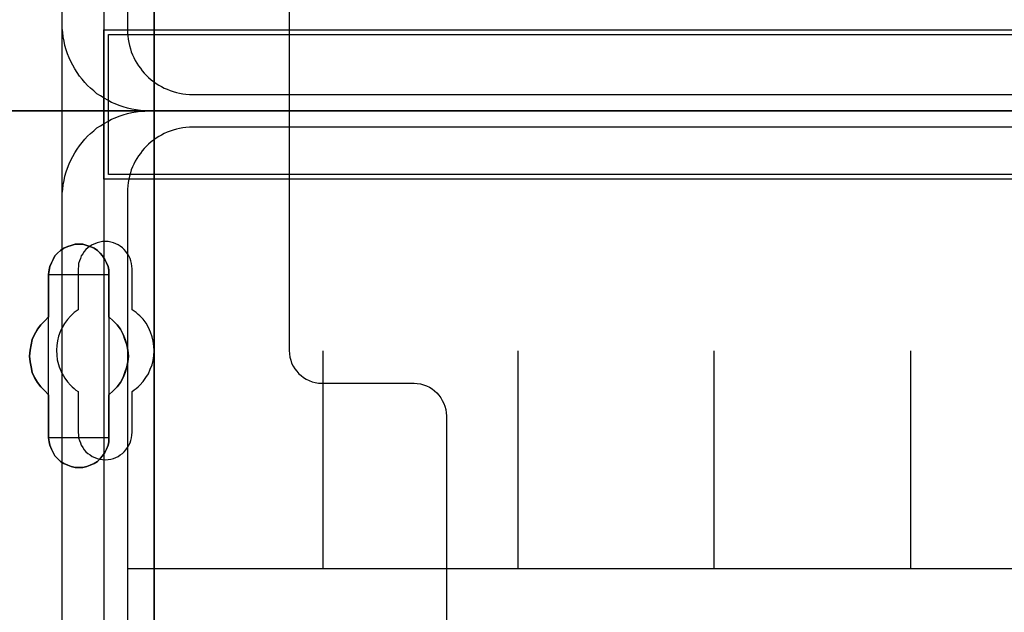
# Model space of a CAD drawing. Extents: x -635870 to -372006, y -44437 to 104716.
# Tile 7 of 246: x -619582 to -618678, y -36095 to -35551. Entities that reach past the tile are written whole.
import ezdxf

# ---------------------------------------------------------------- set-up
doc = ezdxf.new("R2010")
doc.units = 0
doc.header["$MEASUREMENT"] = 0
doc.layers.get('0').update_dxf_attribs({"color": 252})
for name, color, linetype in [('30', 7, 'Continuous'), ('5', 7, 'Continuous'), ('50', 7, 'Continuous')]:
    doc.layers.add(name, color=color, linetype=linetype)

# ---------------------------------------------------------------- blocks, each defined once
blk = doc.blocks.new('*U1009')
at = {"layer": '5', "color": 7}
for points in [[(74.60017, -390.859656), (74.60017, -415.622431), (74.548612, -415.879306), (74.497054, -416.187556), (74.342381, -416.444431), (74.13615, -416.649932), (73.929919, -416.855432), (73.67213, -417.009557), (73.362784, -417.060932), (73.104995, -417.112307), (63.876157, -417.112307), (63.979273, -417.163682), (64.082388, -417.369182), (64.185504, -417.626058), (64.288619, -418.037058), (64.391735, -418.961809), (64.443293, -420.09206), (64.443293, -743.189759)], [(64.444049, -743.189733), (64.444049, -420.09035), (64.392492, -418.960093), (64.289378, -418.035337), (64.186265, -417.624335), (64.083152, -417.367458), (63.980038, -417.161957), (63.876925, -417.110582), (62.330223, -416.853705), (62.330223, -416.853705), (52.689115, -416.853705), (51.19397, -417.110582), (51.090856, -417.161957), (50.987743, -417.367458), (50.88463, -417.624335), (50.781516, -418.035337), (50.626846, -418.960093), (50.626846, -420.09035), (50.626846, -498.745964), (50.626846, -523.251991), (50.626846, -648.761896)]]:
    blk.add_lwpolyline(points, dxfattribs=at)
for points in [[(64.441398, -743.18882), (64.441398, -420.092375), (64.441398, -743.18882)], [(56.14293, -598.10492), (56.503953, -597.95077), (56.813401, -597.848004), (57.174424, -597.745238), (57.535447, -597.745238), (57.89647, -597.745238), (58.257493, -597.848004), (58.566941, -597.95077), (58.927964, -598.10492), (59.237413, -598.310452), (59.495286, -598.567368), (59.701585, -598.824284), (59.907884, -599.132582), (60.062608, -599.440881), (60.217332, -599.800563), (60.268907, -600.108862), (60.268907, -600.519927), (60.268907, -604.425045), (60.681505, -604.784727), (61.042528, -605.144409), (61.351976, -605.555474), (61.60985, -606.017922), (61.764574, -606.48037), (61.919298, -606.994202), (62.022447, -607.45665), (62.074022, -608.021864), (62.022447, -608.535696), (61.919298, -608.998144), (61.764574, -609.511975), (61.60985, -609.974423), (61.351976, -610.436872), (61.042528, -610.847937), (60.681505, -611.207619), (60.268907, -611.567301), (60.268907, -615.523802), (60.268907, -615.883484), (60.217332, -616.191783), (60.062608, -616.551464), (59.907884, -616.859763), (59.701585, -617.168062), (59.495286, -617.424978), (59.237413, -617.681893), (58.927964, -617.887426), (58.566941, -618.041575), (58.257493, -618.144342), (57.89647, -618.247108), (57.535447, -618.247108), (57.174424, -618.247108), (56.813401, -618.144342), (56.503953, -618.041575), (56.14293, -617.887426), (55.833482, -617.681893), (55.575608, -617.424978), (55.317735, -617.168062), (55.163011, -616.859763), (55.008286, -616.551464), (54.853562, -616.191783), (54.801988, -615.883484), (54.750413, -615.523802), (54.750413, -611.567301), (54.38939, -611.207619), (54.028367, -610.847937), (53.718919, -610.436872), (53.461045, -609.974423), (53.254746, -609.511975), (53.151597, -608.998144), (53.048447, -608.535696), (52.996873, -608.021864), (53.048447, -607.45665), (53.151597, -606.994202), (53.254746, -606.48037), (53.461045, -606.017922), (53.718919, -605.555474), (54.028367, -605.144409), (54.38939, -604.784727), (54.750413, -604.425045), (54.750413, -600.519927), (54.801988, -600.108862), (54.853562, -599.800563), (55.008286, -599.440881), (55.163011, -599.132582), (55.317735, -598.824284), (55.575608, -598.567368), (55.833482, -598.310452), (56.14293, -598.10492)], [(56.14293, -598.10492), (55.833482, -598.310452), (55.575608, -598.567368), (55.317735, -598.824284), (55.163011, -599.132582), (55.008286, -599.440881), (54.853562, -599.800563), (54.801988, -600.108862), (54.750413, -600.519927), (54.750413, -604.425045), (54.38939, -604.784727), (54.028367, -605.144409), (53.718919, -605.555474), (53.461045, -606.017922), (53.254746, -606.48037), (53.151597, -606.994202), (53.048447, -607.45665), (52.996873, -608.021864), (53.048447, -608.535696), (53.151597, -608.998144), (53.254746, -609.511975), (53.461045, -609.974423), (53.718919, -610.436872), (54.028367, -610.847937), (54.38939, -611.207619), (54.750413, -611.567301), (54.750413, -615.523802), (54.801988, -615.883484), (54.853562, -616.191783), (55.008286, -616.551464), (55.163011, -616.859763), (55.317735, -617.168062), (55.575608, -617.424978), (55.833482, -617.681893), (56.14293, -617.887426), (56.503953, -618.041575), (56.813401, -618.144342), (57.174424, -618.247108), (57.535447, -618.247108), (57.89647, -618.247108), (58.257493, -618.144342), (58.566941, -618.041575), (58.927964, -617.887426), (59.237413, -617.681893), (59.495286, -617.424978), (59.701585, -617.168062), (59.907884, -616.859763), (60.062608, -616.551464), (60.217332, -616.191783), (60.268907, -615.883484), (60.268907, -615.523802), (60.268907, -611.567301), (60.681505, -611.207619), (61.042528, -610.847937), (61.351976, -610.436872), (61.60985, -609.974423), (61.764574, -609.511975), (61.919298, -608.998144), (62.022447, -608.535696), (62.074022, -608.021864), (62.022447, -607.45665), (61.919298, -606.994202), (61.764574, -606.48037), (61.60985, -606.017922), (61.351976, -605.555474), (61.042528, -605.144409), (60.681505, -604.784727), (60.268907, -604.425045), (60.268907, -600.519927), (60.268907, -600.108862), (60.217332, -599.800563), (60.062608, -599.440881), (59.907884, -599.132582), (59.701585, -598.824284), (59.495286, -598.567368), (59.237413, -598.310452), (58.927964, -598.10492), (58.566941, -597.95077), (58.257493, -597.848004), (57.89647, -597.745238), (57.535447, -597.745238), (57.174424, -597.745238), (56.813401, -597.848004), (56.503953, -597.95077), (56.14293, -598.10492)], [(56.14293, -598.10492), (55.833482, -598.310452), (55.575608, -598.567368), (55.317735, -598.824284), (55.163011, -599.132582), (55.008286, -599.440881), (54.853562, -599.800563), (54.801988, -600.108862), (54.750413, -600.519927), (54.750413, -604.425045), (54.38939, -604.784727), (54.028367, -605.144409), (53.718919, -605.555474), (53.461045, -606.017922), (53.254746, -606.48037), (53.151597, -606.994202), (53.048447, -607.45665), (52.996873, -608.021864), (53.048447, -608.535696), (53.151597, -608.998144), (53.254746, -609.511975), (53.461045, -609.974423), (53.718919, -610.436872), (54.028367, -610.847937), (54.38939, -611.207619), (54.750413, -611.567301), (54.750413, -615.523802), (54.801988, -615.883484), (54.853562, -616.191783), (55.008286, -616.551464), (55.163011, -616.859763), (55.317735, -617.168062), (55.575608, -617.424978), (55.833482, -617.681893), (56.14293, -617.887426), (56.503953, -618.041575), (56.813401, -618.144342), (57.174424, -618.247108), (57.535447, -618.247108), (57.89647, -618.247108), (58.257493, -618.144342), (58.566941, -618.041575), (58.927964, -617.887426), (59.237413, -617.681893), (59.495286, -617.424978), (59.701585, -617.168062), (59.907884, -616.859763), (60.062608, -616.551464), (60.217332, -616.191783), (60.268907, -615.883484), (60.268907, -615.523802), (60.268907, -611.567301), (60.681505, -611.207619), (61.042528, -610.847937), (61.351976, -610.436872), (61.60985, -609.974423), (61.764574, -609.511975), (61.919298, -608.998144), (62.022447, -608.535696), (62.074022, -608.021864), (62.022447, -607.45665), (61.919298, -606.994202), (61.764574, -606.48037), (61.60985, -606.017922), (61.351976, -605.555474), (61.042528, -605.144409), (60.681505, -604.784727), (60.268907, -604.425045), (60.268907, -600.519927), (60.268907, -600.108862), (60.217332, -599.800563), (60.062608, -599.440881), (59.907884, -599.132582), (59.701585, -598.824284), (59.495286, -598.567368), (59.237413, -598.310452), (58.927964, -598.10492), (58.566941, -597.95077), (58.257493, -597.848004), (57.89647, -597.745238), (57.535447, -597.745238), (57.174424, -597.745238), (56.813401, -597.848004), (56.503953, -597.95077), (56.14293, -598.10492)], [(60.268666, -600.523133), (60.268666, -600.111593), (60.217082, -599.802938), (60.062331, -599.44284), (59.90758, -599.134185), (59.701245, -598.82553), (59.49491, -598.568318), (59.236992, -598.311105), (58.927489, -598.105335), (58.566403, -597.951008), (58.256901, -597.848123), (57.895815, -597.745238), (57.534729, -597.745238), (57.173643, -597.745238), (56.812557, -597.848123), (56.503054, -597.951008), (56.141968, -598.105335), (55.832466, -598.311105), (55.574547, -598.568318), (55.316629, -598.82553), (55.161878, -599.134185), (55.007126, -599.44284), (54.852375, -599.802938), (54.800792, -600.111593), (54.749208, -600.523133), (60.268666, -600.523133)], [(54.749208, -600.520484), (54.749208, -604.426485), (54.749208, -600.520484)], [(60.266015, -604.426485), (60.266015, -600.520484), (60.266015, -604.426485)], [(54.751859, -604.423837), (54.390538, -604.783641), (54.029217, -605.143444), (53.719514, -605.554648), (53.461428, -606.017253), (53.254959, -606.479858), (53.151724, -606.993863), (53.04849, -607.456467), (52.996873, -608.021873), (53.04849, -608.535878), (53.151724, -608.998483), (53.254959, -609.512488), (53.461428, -609.975093), (53.719514, -610.437697), (54.029217, -610.848901), (54.390538, -611.208705), (54.751859, -611.568508), (54.751859, -604.423837)], [(60.266015, -611.568508), (60.679274, -611.208705), (61.040875, -610.848901), (61.350819, -610.437697), (61.609106, -609.975093), (61.764078, -609.512488), (61.91905, -608.998483), (62.022365, -608.535878), (62.074022, -608.021873), (62.022365, -607.456467), (61.91905, -606.993863), (61.764078, -606.479858), (61.609106, -606.017253), (61.350819, -605.554648), (61.040875, -605.143444), (60.679274, -604.783641), (60.266015, -604.423837), (60.266015, -611.568508)], [(54.749208, -611.56586), (54.749208, -615.522176), (54.749208, -611.56586)], [(60.266015, -615.522176), (60.266015, -611.56586), (60.266015, -615.522176)], [(54.749208, -615.522176), (54.800792, -615.882072), (54.852375, -616.190555), (55.007126, -616.550452), (55.161878, -616.858935), (55.316629, -617.167418), (55.574547, -617.424487), (55.832466, -617.681556), (56.141968, -617.887211), (56.503054, -618.041453), (56.812557, -618.14428), (57.173643, -618.247108), (57.534729, -618.247108), (57.895815, -618.247108), (58.256901, -618.14428), (58.566403, -618.041453), (58.927489, -617.887211), (59.236992, -617.681556), (59.49491, -617.424487), (59.701245, -617.167418), (59.90758, -616.858935), (60.062331, -616.550452), (60.217082, -616.190555), (60.268666, -615.882072), (60.268666, -615.522176), (54.749208, -615.522176)]]:
    blk.add_lwpolyline(points, close=True, dxfattribs=at)
at = {"layer": '50', "color": 7}
for points in [[(55.98194, -85.921426), (391.762235, -85.921426), (391.762235, -735.000783), (55.98194, -735.000783), (55.98194, -85.921426)], [(59.825943, -728.385739), (387.918232, -728.385739), (387.918232, -441.457538), (59.825943, -441.457538), (59.825943, -728.385739)], [(59.825943, -578.069586), (387.918232, -578.069586), (387.918232, -591.771043), (59.825943, -591.771043), (59.825943, -578.069586)]]:
    blk.add_lwpolyline(points, dxfattribs=at)
blk.add_lwpolyline([(60.239505, -578.482695), (387.507321, -578.482695), (387.507321, -591.357933), (60.239505, -591.357933), (60.239505, -578.482695)], close=True, dxfattribs=at)
blk = doc.blocks.new('*U1026')
at = {"layer": '50', "color": 7}
for points in [[(383.999821, -585.500256), (64.001505, -585.500256), (63.581505, -585.500256), (63.182504, -585.458221), (62.783504, -585.416187), (62.384503, -585.332117), (61.985503, -585.248048), (61.607503, -585.142961), (61.229502, -585.016856), (60.872502, -584.869735), (60.515502, -584.722613), (60.179501, -584.533457), (59.843501, -584.3443), (59.507501, -584.134127), (59.1925, -583.923953), (58.8985, -583.671744), (58.6045, -583.419536), (58.331499, -583.167327), (58.079499, -582.894101), (57.827499, -582.599858), (57.575499, -582.305615), (57.365498, -581.990354), (57.155498, -581.654076), (56.966498, -581.317798), (56.777498, -580.98152), (56.630498, -580.624224), (56.483498, -580.266929), (56.357497, -579.888616), (56.252497, -579.510303), (56.168497, -579.110973), (56.084497, -578.711643), (56.042497, -578.312313), (56.000497, -577.912983), (56.000497, -577.492635), (56.000497, -518.475839)], [(67.968952, -584.006707), (379.969373, -584.006707)], [(61.983887, -443.001103), (61.983887, -577.995737), (62.004887, -578.310997), (62.025887, -578.626258), (62.046887, -578.920501), (62.109888, -579.214745), (62.172889, -579.508988), (62.25689, -579.803231), (62.340891, -580.076457), (62.466892, -580.349683), (62.571893, -580.601892), (62.697894, -580.875118), (62.844896, -581.127326), (63.012898, -581.358517), (63.1809, -581.589709), (63.348902, -581.8209), (63.537904, -582.052091), (63.726906, -582.241247), (63.936908, -582.451421), (64.167911, -582.640578), (64.377913, -582.808717), (64.629916, -582.976856), (64.860918, -583.144995), (65.112921, -583.271099), (65.364924, -583.418221), (65.637927, -583.523308), (65.91093, -583.628394), (66.183933, -583.733481), (66.477936, -583.817551), (66.771939, -583.880603), (67.065942, -583.922638), (67.359946, -583.964673), (67.674949, -583.98569), (67.968952, -584.006707)]]:
    blk.add_lwpolyline(points, dxfattribs=at)
blk = doc.blocks.new('*U1027')
at = {"layer": '30', "color": 7}
blk.add_lwpolyline([(76.842584, -563.482996), (76.842584, -585.500256), (50.0136, -585.500256)], dxfattribs=at)
blk.add_lwpolyline([(76.842584, -563.482996), (76.842584, -585.500256), (50.0136, -585.500256)], dxfattribs=at)
blk = doc.blocks.new('*U1034')
at = {"layer": '50', "color": 7}
for points in [[(56.000497, -652.522025), (56.000497, -593.505229), (56.000497, -593.084881), (56.042497, -592.685551), (56.084497, -592.286221), (56.168497, -591.886891), (56.252497, -591.487561), (56.357497, -591.109248), (56.483498, -590.751952), (56.630498, -590.37364), (56.777498, -590.016344), (56.966498, -589.680066), (57.155498, -589.343788), (57.365498, -589.00751), (57.575499, -588.713267), (57.827499, -588.398006), (58.079499, -588.103763), (58.331499, -587.830537), (58.6045, -587.578328), (58.8985, -587.32612), (59.1925, -587.073911), (59.507501, -586.863738), (59.843501, -586.653564), (60.179501, -586.464407), (60.515502, -586.275251), (60.872502, -586.128129), (61.229502, -585.981008), (61.607503, -585.854903), (61.985503, -585.749817), (62.384503, -585.665747), (62.783504, -585.581677), (63.182504, -585.539643), (63.581505, -585.518625), (64.001505, -585.497608), (383.999821, -585.497608)], [(379.969373, -586.988509), (67.968952, -586.988509), (67.674949, -587.009526), (67.359946, -587.030544), (67.065942, -587.07258), (66.771939, -587.114615), (66.477936, -587.177668), (66.183933, -587.26174), (65.91093, -587.366828), (65.637927, -587.471917), (65.364924, -587.577006), (65.112921, -587.72413), (64.860918, -587.850237), (64.629916, -588.018379), (64.377913, -588.186521), (64.167911, -588.354663), (63.936908, -588.543823), (63.726906, -588.754), (63.537904, -588.94316), (63.348902, -589.174356), (63.1809, -589.405551), (63.012898, -589.636746), (62.844896, -589.867942), (62.697894, -590.120155), (62.571893, -590.393386), (62.466892, -590.645599), (62.340891, -590.91883), (62.25689, -591.19206), (62.172889, -591.486309), (62.109888, -591.780558), (62.046887, -592.074806), (62.025887, -592.369055), (62.004887, -592.684321), (61.983887, -592.999588), (61.983887, -727.996653)], [(379.969373, -586.988509), (67.968952, -586.988509), (67.674949, -587.009528), (67.359946, -587.030546), (67.065942, -587.072584), (66.771939, -587.114622), (66.477936, -587.177679), (66.183933, -587.261754), (65.91093, -587.366849), (65.637927, -587.471943), (65.364924, -587.577038), (65.112921, -587.72417), (64.860918, -587.850283), (64.629916, -588.018434), (64.377913, -588.186586), (64.167911, -588.354737), (63.936908, -588.543907), (63.726906, -588.754096), (63.537904, -588.943266), (63.348902, -589.174474), (63.1809, -589.405681), (63.012898, -589.636889), (62.844896, -589.868097), (62.697894, -590.120324), (62.571893, -590.393569), (62.466892, -590.645796), (62.340891, -590.919042), (62.25689, -591.192287), (62.172889, -591.486552), (62.109888, -591.780816), (62.046887, -592.075081), (62.025887, -592.369345), (62.004887, -592.684629), (61.983887, -592.999912), (61.983887, -627.512936), (386.017439, -627.512936)], [(379.969373, -586.988509), (67.968952, -586.988509), (67.674949, -587.009528), (67.359946, -587.030546), (67.065942, -587.072584), (66.771939, -587.114622), (66.477936, -587.177679), (66.183933, -587.261754), (65.91093, -587.366849), (65.637927, -587.471943), (65.364924, -587.577038), (65.112921, -587.72417), (64.860918, -587.850283), (64.629916, -588.018434), (64.377913, -588.186586), (64.167911, -588.354737), (63.936908, -588.543907), (63.726906, -588.754096), (63.537904, -588.943266), (63.348902, -589.174474), (63.1809, -589.405681), (63.012898, -589.636889), (62.844896, -589.868097), (62.697894, -590.120324), (62.571893, -590.393569), (62.466892, -590.645796), (62.340891, -590.919042), (62.25689, -591.192287), (62.172889, -591.486552), (62.109888, -591.780816), (62.046887, -592.075081), (62.025887, -592.369345), (62.004887, -592.684629), (61.983887, -592.999912), (61.983887, -627.512936), (386.017439, -627.512936)], [(79.960566, -627.555306), (79.960566, -607.543341)], [(97.87362, -627.555306), (97.87362, -607.543341)], [(115.850299, -627.555306), (115.850299, -607.543341)], [(133.909161, -627.555306), (133.909161, -607.543341)]]:
    blk.add_lwpolyline(points, dxfattribs=at)
blk = doc.blocks.new('*U1035')
at = {"layer": '30', "color": 7}
for points in [[(50.0136, -585.497608), (76.842584, -585.497608), (76.842584, -607.514868), (76.86496, -607.807531), (76.909712, -608.100194), (76.976841, -608.392857), (77.066345, -608.663007), (77.200602, -608.933158), (77.357235, -609.180795), (77.536244, -609.405921), (77.715253, -609.631046), (77.939015, -609.811146), (78.162776, -609.991247), (78.408913, -610.148834), (78.677427, -610.261397), (78.945941, -610.37396), (79.214454, -610.441497), (79.52772, -610.486522), (79.81861, -610.509035), (88.299164, -610.509035), (88.590054, -610.531548), (88.880944, -610.576573), (89.171833, -610.64411), (89.440347, -610.756673), (89.708861, -610.869236), (89.954998, -611.026823), (90.178759, -611.206924), (90.380145, -611.387024), (90.58153, -611.612149), (90.760539, -611.837275), (90.894796, -612.084912), (91.029053, -612.355063), (91.140933, -612.625213), (91.208062, -612.917876), (91.252814, -613.210539), (91.27519, -613.503202), (91.27519, -707.493038)], [(50.0136, -585.497608), (76.842584, -585.497608), (76.842584, -607.514868), (76.86496, -607.807531), (76.909712, -608.100194), (76.976841, -608.392857), (77.066345, -608.663007), (77.200602, -608.933158), (77.357235, -609.180795), (77.536244, -609.405921), (77.715253, -609.631046), (77.939015, -609.811146), (78.162776, -609.991247), (78.408913, -610.148834), (78.677427, -610.261397), (78.945941, -610.37396), (79.214454, -610.441497), (79.52772, -610.486522), (79.81861, -610.509035), (88.299164, -610.509035), (88.590054, -610.531548), (88.880944, -610.576573), (89.171833, -610.64411), (89.440347, -610.756673), (89.708861, -610.869236), (89.954998, -611.026823), (90.178759, -611.206924), (90.380145, -611.387024), (90.58153, -611.612149), (90.760539, -611.837275), (90.894796, -612.084912), (91.029053, -612.355063), (91.140933, -612.625213), (91.208062, -612.917876), (91.252814, -613.210539), (91.27519, -613.503202), (91.27519, -707.493038)], [(62.409659, -615.013067), (62.409659, -611.253044), (62.611125, -611.117953), (62.790205, -610.982863), (62.969286, -610.847772), (63.125981, -610.690166), (63.416987, -610.35244), (63.685608, -609.992198), (63.909458, -609.631956), (64.088539, -609.226684), (64.245234, -608.821412), (64.357159, -608.41614), (64.424315, -607.988353), (64.4467, -607.538051), (64.424315, -607.110264), (64.357159, -606.659962), (64.267619, -606.232175), (64.110924, -605.804388), (63.931843, -605.399116), (63.707993, -604.993844), (63.439372, -604.633602), (63.125981, -604.318391), (62.969286, -604.1833), (62.790205, -604.025694), (62.611125, -603.890604), (62.409659, -603.755513), (62.409659, -600.018005), (62.387274, -599.770339), (62.364889, -599.522673), (62.297734, -599.275006), (62.230579, -599.049855), (62.118653, -598.824704), (62.006728, -598.622068), (61.850032, -598.419432), (61.693337, -598.239311), (61.536642, -598.081706), (61.335176, -597.9241), (61.13371, -597.811524), (60.932245, -597.698949), (60.708394, -597.608888), (60.462159, -597.541343), (60.215923, -597.496313), (59.969687, -597.496313), (59.701066, -597.496313), (59.454831, -597.541343), (59.208595, -597.608888), (58.984745, -597.698949), (58.760894, -597.811524), (58.559428, -597.9241), (58.357963, -598.081706), (58.178882, -598.239311), (58.022187, -598.419432), (57.887876, -598.622068), (57.753566, -598.824704), (57.664026, -599.049855), (57.574486, -599.275006), (57.50733, -599.522673), (57.484945, -599.770339), (57.46256, -600.018005), (57.46256, -603.755513), (57.28348, -603.890604), (57.104399, -604.025694), (56.925319, -604.1833), (56.768623, -604.340906), (56.477618, -604.656117), (56.208997, -605.016359), (55.985146, -605.399116), (55.806066, -605.781873), (55.671755, -606.187145), (55.55983, -606.614932), (55.492675, -607.042719), (55.47029, -607.470506), (55.492675, -607.920808), (55.537445, -608.348595), (55.6046, -608.573746), (55.64937, -608.776382), (55.716525, -609.001533), (55.806066, -609.204169), (55.895606, -609.42932), (56.007531, -609.631956), (56.119457, -609.834592), (56.253767, -610.037228), (56.500003, -610.374955), (56.768623, -610.690166), (56.925319, -610.847772), (57.082014, -610.982863), (57.261095, -611.140468), (57.46256, -611.253044), (57.46256, -615.013067), (57.484945, -615.260733), (57.50733, -615.508399), (57.574486, -615.756066), (57.664026, -615.981217), (57.753566, -616.206368), (57.887876, -616.409004), (58.022187, -616.61164), (58.178882, -616.791761), (58.357963, -616.949366), (58.559428, -617.084457), (58.760894, -617.219548), (58.984745, -617.332123), (59.208595, -617.422184), (59.454831, -617.489729), (59.701066, -617.512244), (59.969687, -617.534759), (60.215923, -617.512244), (60.462159, -617.489729), (60.708394, -617.422184), (60.932245, -617.332123), (61.13371, -617.219548), (61.335176, -617.084457), (61.536642, -616.949366), (61.693337, -616.791761), (61.850032, -616.61164), (62.006728, -616.409004), (62.118653, -616.206368), (62.230579, -615.981217), (62.297734, -615.756066), (62.364889, -615.508399), (62.387274, -615.260733), (62.409659, -615.013067)]]:
    blk.add_lwpolyline(points, dxfattribs=at)

msp = doc.modelspace()

# ---------------------------------------------------------------- block references
at = {"xscale": 10, "yscale": 10, "zscale": 10}
for name in ['*U1009', '*U1027', '*U1026', '*U1035', '*U1034']:
    msp.add_blockref(name, (-620103.09, -29779.66), dxfattribs=at)

doc.saveas('drawing.dxf')
